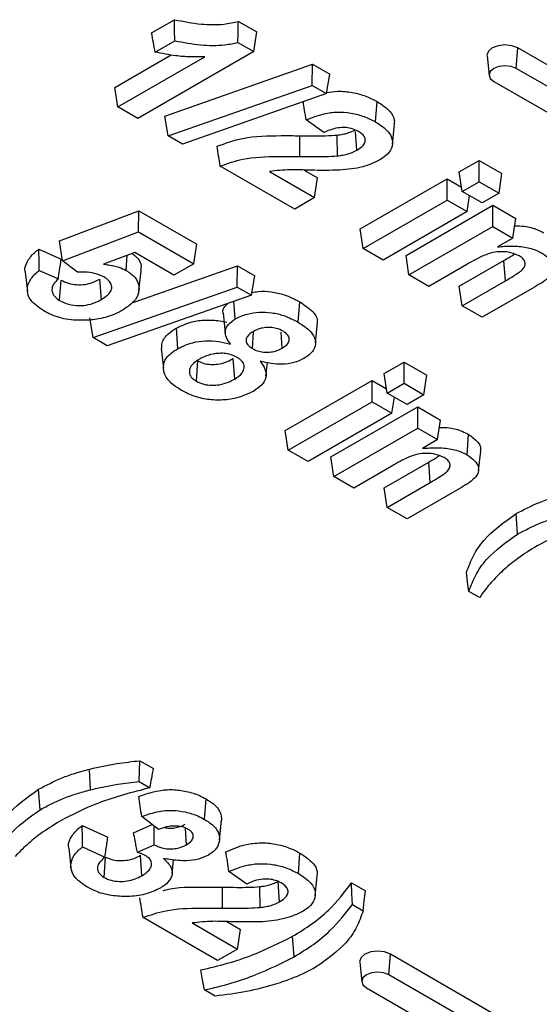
# Model space of a CAD drawing. Header units: inches. Extents: x 0.3 to 33.8, y 0.2 to 21.7.
# Tile 136 of 192: x 30.1817 to 30.225, y 14.4756 to 14.5577. Entities that reach past the tile are written whole.
import ezdxf

# ---------------------------------------------------------------- set-up
doc = ezdxf.new("R2010")
doc.units = ezdxf.units.IN
doc.header["$MEASUREMENT"] = 0

msp = doc.modelspace()

# ---------------------------------------------------------------- linework, layer by layer
at = {"color": 7, "linetype": 'Continuous', "lineweight": 25}
for p, q in [((30.192669, 14.556584), (30.194572, 14.557683)), ((30.199899, 14.557539), (30.201426, 14.556658)), ((30.201178, 14.555024), (30.201426, 14.556658)), ((30.192973, 14.554984), (30.19461, 14.555929)), ((30.199861, 14.555785), (30.201178, 14.555024)), ((30.201178, 14.555024), (30.191526, 14.549452)), ((30.223046, 14.553626), (30.223169, 14.555331)), ((30.291759, 14.515735), (30.223169, 14.555331)), ((30.189623, 14.552042), (30.194306, 14.554745)), ((30.18987, 14.550409), (30.197096, 14.55458)), ((30.220612, 14.554665), (30.220786, 14.553038)), ((30.193771, 14.549647), (30.206084, 14.553968)), ((30.206058, 14.552208), (30.206084, 14.553968)), ((30.206084, 14.553968), (30.207518, 14.553141)), ((30.291635, 14.514031), (30.223046, 14.553626)), ((30.207237, 14.551527), (30.207518, 14.553141)), ((30.221172, 14.552545), (30.289761, 14.512949)), ((30.18987, 14.550409), (30.189623, 14.552042)), ((30.194052, 14.547994), (30.206058, 14.552208)), ((30.206058, 14.552208), (30.207237, 14.551527)), ((30.207237, 14.551527), (30.195233, 14.547312)), ((30.211336, 14.549161), (30.21146, 14.550865)), ((30.191526, 14.549452), (30.18987, 14.550409)), ((30.194052, 14.547994), (30.193771, 14.549647)), ((30.207032, 14.548281), (30.205542, 14.549328)), ((30.209769, 14.546803), (30.209655, 14.548375)), ((30.212735, 14.54731), (30.212909, 14.548938)), ((30.195233, 14.547312), (30.194052, 14.547994)), ((30.205008, 14.546283), (30.205011, 14.548017)), ((30.20816, 14.546333), (30.208125, 14.548065)), ((30.218306, 14.545008), (30.219956, 14.545961)), ((30.219956, 14.545961), (30.221859, 14.544862)), ((30.219956, 14.544185), (30.219956, 14.545961)), ((30.204599, 14.541906), (30.198392, 14.545489)), ((30.20248, 14.545042), (30.206255, 14.542862)), ((30.205369, 14.54515), (30.206503, 14.544495)), ((30.206255, 14.542862), (30.206503, 14.544495)), ((30.210056, 14.540246), (30.21729, 14.544422)), ((30.21729, 14.544422), (30.2185, 14.543723)), ((30.21729, 14.542646), (30.21729, 14.544422)), ((30.218553, 14.543375), (30.218306, 14.545008)), ((30.221612, 14.543228), (30.221859, 14.544862)), ((30.218553, 14.543375), (30.219956, 14.544185)), ((30.22021, 14.542419), (30.218553, 14.543375)), ((30.219956, 14.544185), (30.221612, 14.543228)), ((30.206255, 14.542862), (30.204599, 14.541906)), ((30.210304, 14.538613), (30.21729, 14.542646)), ((30.21729, 14.542646), (30.218947, 14.54169)), ((30.218947, 14.54169), (30.21915, 14.543031)), ((30.221612, 14.543228), (30.22021, 14.542419)), ((30.184998, 14.539261), (30.191617, 14.541763)), ((30.191594, 14.540001), (30.191617, 14.541763)), ((30.191617, 14.541763), (30.19644, 14.538979)), ((30.213864, 14.538048), (30.221098, 14.542224)), ((30.221098, 14.542224), (30.223002, 14.541125)), ((30.221098, 14.540448), (30.221098, 14.542224)), ((30.218947, 14.54169), (30.21196, 14.537656)), ((30.222754, 14.539492), (30.223002, 14.541125)), ((30.210304, 14.538613), (30.210056, 14.540246)), ((30.214111, 14.536415), (30.221098, 14.540448)), ((30.221098, 14.540448), (30.222754, 14.539492)), ((30.18525, 14.537602), (30.191594, 14.540001)), ((30.191594, 14.540001), (30.196192, 14.537346)), ((30.222754, 14.539492), (30.22148, 14.538756)), ((30.18328, 14.538562), (30.185144, 14.537734)), ((30.18525, 14.537602), (30.184998, 14.539261)), ((30.196192, 14.537346), (30.19644, 14.538979)), ((30.21196, 14.537656), (30.210304, 14.538613)), ((30.191262, 14.53828), (30.188654, 14.537317)), ((30.190552, 14.536792), (30.190643, 14.538051)), ((30.194536, 14.53639), (30.191262, 14.53828)), ((30.214111, 14.536415), (30.213864, 14.538048)), ((30.186505, 14.536639), (30.18525, 14.537602)), ((30.191043, 14.534086), (30.199829, 14.537169)), ((30.196192, 14.537346), (30.194536, 14.53639)), ((30.199802, 14.535409), (30.199829, 14.537169)), ((30.199829, 14.537169), (30.201263, 14.536342)), ((30.218938, 14.537289), (30.215767, 14.535458)), ((30.218306, 14.535483), (30.222018, 14.537626)), ((30.222142, 14.535922), (30.222018, 14.537626)), ((30.182152, 14.536657), (30.182326, 14.53503)), ((30.183314, 14.536787), (30.184904, 14.53608)), ((30.18849, 14.534372), (30.188367, 14.536077)), ((30.19162, 14.535131), (30.191794, 14.536758)), ((30.200981, 14.534728), (30.201263, 14.536342)), ((30.215767, 14.535458), (30.214111, 14.536415)), ((30.185006, 14.534279), (30.185132, 14.535982)), ((30.187797, 14.531195), (30.199802, 14.535409)), ((30.199802, 14.535409), (30.200981, 14.534728)), ((30.218553, 14.53385), (30.218306, 14.535483)), ((30.218553, 14.53385), (30.222142, 14.535922)), ((30.224559, 14.535405), (30.22021, 14.532894)), ((30.200981, 14.534728), (30.188978, 14.530513)), ((30.199642, 14.532751), (30.199535, 14.53422)), ((30.204883, 14.532476), (30.205007, 14.53418)), ((30.22021, 14.532894), (30.218553, 14.53385)), ((30.187797, 14.531195), (30.187516, 14.532848)), ((30.198627, 14.533227), (30.198802, 14.531596)), ((30.194867, 14.530287), (30.194744, 14.531992)), ((30.206326, 14.530781), (30.206501, 14.532415)), ((30.188978, 14.530513), (30.187797, 14.531195)), ((30.201069, 14.530281), (30.201171, 14.531674)), ((30.20356, 14.530323), (30.203465, 14.531637)), ((30.193479, 14.530287), (30.193654, 14.528654)), ((30.199596, 14.527742), (30.199472, 14.529446)), ((30.196404, 14.527553), (30.196527, 14.529258)), ((30.202198, 14.527977), (30.202319, 14.529103)), ((30.212051, 14.528209), (30.2137, 14.529161)), ((30.2137, 14.529161), (30.215604, 14.528062)), ((30.2137, 14.527385), (30.2137, 14.529161)), ((30.212298, 14.526576), (30.212051, 14.528209)), ((30.215357, 14.526429), (30.215604, 14.528062)), ((30.203801, 14.523446), (30.211035, 14.527623)), ((30.211035, 14.527623), (30.212245, 14.526924)), ((30.211035, 14.525847), (30.211035, 14.527623)), ((30.212298, 14.526576), (30.2137, 14.527385)), ((30.2137, 14.527385), (30.215357, 14.526429)), ((30.213954, 14.52562), (30.212298, 14.526576)), ((30.212692, 14.524891), (30.212895, 14.526231)), ((30.215357, 14.526429), (30.213954, 14.52562)), ((30.204048, 14.521813), (30.211035, 14.525847)), ((30.207608, 14.521248), (30.214843, 14.525425)), ((30.211035, 14.525847), (30.212692, 14.524891)), ((30.214843, 14.525425), (30.216746, 14.524326)), ((30.214843, 14.523649), (30.214843, 14.525425)), ((30.212692, 14.524891), (30.205705, 14.520857)), ((30.216499, 14.522693), (30.216746, 14.524326)), ((30.204048, 14.521813), (30.203801, 14.523446)), ((30.207856, 14.519615), (30.214843, 14.523649)), ((30.214843, 14.523649), (30.216499, 14.522693)), ((30.218949, 14.521425), (30.219073, 14.523129)), ((30.216499, 14.522693), (30.215225, 14.521957)), ((30.205705, 14.520857), (30.204048, 14.521813)), ((30.207856, 14.519615), (30.207608, 14.521248)), ((30.219913, 14.520111), (30.220087, 14.521736)), ((30.212683, 14.520489), (30.209512, 14.518659)), ((30.212051, 14.518684), (30.215763, 14.520827)), ((30.215887, 14.519123), (30.215763, 14.520827)), ((30.209512, 14.518659), (30.207856, 14.519615)), ((30.212298, 14.517051), (30.215887, 14.519123)), ((30.212298, 14.517051), (30.212051, 14.518684)), ((30.218304, 14.518606), (30.213954, 14.516095)), ((30.213954, 14.516095), (30.212298, 14.517051)), ((30.223159, 14.514822), (30.223035, 14.516526)), ((30.219985, 14.509536), (30.219093, 14.510051)), ((30.191635, 14.494201), (30.191694, 14.495942)), ((30.191694, 14.495942), (30.192836, 14.495283)), ((30.187581, 14.493515), (30.187512, 14.495241)), ((30.191635, 14.494201), (30.19253, 14.493684)), ((30.183384, 14.49186), (30.18326, 14.493565)), ((30.197084, 14.491055), (30.197207, 14.49276)), ((30.193253, 14.490202), (30.191851, 14.491297)), ((30.198324, 14.489324), (30.198499, 14.490952)), ((30.198327, 14.489355), (30.198502, 14.490984)), ((30.186891, 14.490532), (30.189029, 14.489568)), ((30.191173, 14.489926), (30.192707, 14.490628)), ((30.195585, 14.488939), (30.195485, 14.490319)), ((30.18578, 14.488657), (30.185955, 14.48703)), ((30.186922, 14.488757), (30.188786, 14.487916)), ((30.191488, 14.488309), (30.192874, 14.488942)), ((30.188719, 14.486213), (30.188844, 14.487916)), ((30.191865, 14.486352), (30.19174, 14.488056)), ((30.194378, 14.486524), (30.194503, 14.487684)), ((30.204904, 14.48654), (30.205028, 14.488245)), ((30.2006, 14.485661), (30.19911, 14.486708)), ((30.206303, 14.48469), (30.206477, 14.486318)), ((30.198576, 14.483662), (30.198579, 14.485397)), ((30.201728, 14.483713), (30.201693, 14.485445)), ((30.203337, 14.484182), (30.203214, 14.485888)), ((30.209335, 14.485758), (30.210478, 14.485099)), ((30.209394, 14.483948), (30.21029, 14.483431)), ((30.198167, 14.479286), (30.19196, 14.482869)), ((30.196048, 14.482422), (30.199823, 14.480242)), ((30.198937, 14.48253), (30.200071, 14.481875)), ((30.199823, 14.480242), (30.200071, 14.481875)), ((30.204541, 14.479603), (30.204417, 14.481307)), ((30.199823, 14.480242), (30.198167, 14.479286)), ((30.212439, 14.478109), (30.212563, 14.479813)), ((30.221048, 14.474915), (30.212563, 14.479813)), ((30.210005, 14.479147), (30.21018, 14.47752)), ((30.220924, 14.47321), (30.212439, 14.478109)), ((30.210565, 14.477027), (30.21905, 14.472128)), ((30.197971, 14.476322), (30.19708, 14.476836))]:
    msp.add_line(p, q, dxfattribs=at)
at = {"color": 7, "linetype": 'Continuous', "lineweight": 25, "flags": 128}
for points in [[(30.19461, 14.555929), (30.194591, 14.556806), (30.194572, 14.557683)], [(30.223169, 14.555331), (30.222683, 14.555519), (30.222109, 14.555585), (30.221535, 14.555519), (30.221048, 14.555331), (30.220723, 14.55505), (30.220609, 14.554719), (30.220612, 14.554665)], [(30.223046, 14.553626), (30.222616, 14.553792), (30.222109, 14.55385), (30.221602, 14.553792), (30.221172, 14.553626), (30.220885, 14.553378), (30.220784, 14.553086), (30.220885, 14.552793), (30.221172, 14.552545)], [(30.219093, 14.510051), (30.218999, 14.510851), (30.218904, 14.51165)], [(30.209394, 14.483948), (30.209365, 14.484853), (30.209335, 14.485758)], [(30.21029, 14.483431), (30.210384, 14.484265), (30.210478, 14.485099)], [(30.212563, 14.479813), (30.212076, 14.480001), (30.211502, 14.480067), (30.210928, 14.480001), (30.210441, 14.479813), (30.210116, 14.479532), (30.210002, 14.479201), (30.210005, 14.479147)], [(30.19708, 14.476836), (30.196925, 14.47767), (30.196771, 14.478505)], [(30.212439, 14.478109), (30.212009, 14.478274), (30.211502, 14.478333), (30.210995, 14.478274), (30.210565, 14.478109), (30.210278, 14.47786), (30.210177, 14.477568), (30.210278, 14.477275), (30.210565, 14.477027)]]:
    msp.add_lwpolyline(points, dxfattribs=at)
at = {"color": 7, "linetype": 'Continuous', "lineweight": 25}
for points, knots in [([(30.194572, 14.557683), (30.195307, 14.557538), (30.196638, 14.557275), (30.198517, 14.557239), (30.199504, 14.557453), (30.199899, 14.557539)], [0, 0, 0, 0, 0.425378, 0.769749, 1, 1, 1, 1]), ([(30.199861, 14.555785), (30.199867, 14.556077), (30.19988, 14.556662), (30.199893, 14.557247), (30.199899, 14.557539)], [0, 0, 0, 0, 0.5, 1, 1, 1, 1]), ([(30.192973, 14.554984), (30.192922, 14.555251), (30.192821, 14.555784), (30.192719, 14.556318), (30.192669, 14.556584)], [0, 0, 0, 0, 0.5, 1, 1, 1, 1]), ([(30.19461, 14.555929), (30.195322, 14.555794), (30.196665, 14.555537), (30.198514, 14.555506), (30.199502, 14.555711), (30.199861, 14.555785)], [0, 0, 0, 0, 0.417234, 0.788319, 1, 1, 1, 1]), ([(30.197096, 14.55458), (30.196694, 14.554577), (30.19589, 14.554571), (30.194487, 14.55467), (30.19354, 14.554866), (30.192973, 14.554984)], [0, 0, 0, 0, 0.28591, 0.572569, 1, 1, 1, 1]), ([(30.20725, 14.551603), (30.207559, 14.551653), (30.208261, 14.551767), (30.209417, 14.551643), (30.210544, 14.551342), (30.211158, 14.551022), (30.21146, 14.550865)], [0, 0, 0, 0, 0.205419, 0.467239, 0.738153, 1, 1, 1, 1]), ([(30.205542, 14.549328), (30.2055, 14.549603), (30.205424, 14.550111), (30.205347, 14.550618), (30.205312, 14.550851)], [0, 0, 0, 0, 0.541295, 1, 1, 1, 1]), ([(30.21146, 14.550865), (30.211854, 14.550601), (30.212527, 14.550151), (30.212944, 14.54944), (30.212878, 14.549067), (30.212856, 14.548939)], [0, 0, 0, 0, 0.481503, 0.822374, 1, 1, 1, 1]), ([(30.205542, 14.549328), (30.206025, 14.549524), (30.206818, 14.549847), (30.208156, 14.550022), (30.209314, 14.549923), (30.210417, 14.549636), (30.211025, 14.549321), (30.211336, 14.549161)], [0, 0, 0, 0, 0.271716, 0.446718, 0.622091, 0.806985, 1, 1, 1, 1]), ([(30.211336, 14.549161), (30.211724, 14.548906), (30.212384, 14.548473), (30.212784, 14.547682), (30.212726, 14.54697), (30.212295, 14.546388), (30.211852, 14.546104), (30.211682, 14.545995)], [0, 0, 0, 0, 0.283085, 0.480774, 0.678358, 0.876064, 1, 1, 1, 1]), ([(30.209895, 14.548374), (30.209705, 14.548467), (30.209373, 14.54863), (30.208759, 14.548715), (30.208133, 14.548681), (30.207548, 14.548515), (30.20719, 14.548353), (30.207032, 14.548281)], [0, 0, 0, 0, 0.230349, 0.402355, 0.574282, 0.810911, 1, 1, 1, 1]), ([(30.208125, 14.548065), (30.208278, 14.548087), (30.208585, 14.548131), (30.209123, 14.548256), (30.209446, 14.548411), (30.209646, 14.548508)], [0, 0, 0, 0, 0.274938, 0.550635, 1, 1, 1, 1]), ([(30.209769, 14.546803), (30.209964, 14.54693), (30.210289, 14.547142), (30.210491, 14.547523), (30.210462, 14.547854), (30.210244, 14.548149), (30.210009, 14.5483), (30.209895, 14.548374)], [0, 0, 0, 0, 0.284559, 0.471138, 0.658457, 0.833554, 1, 1, 1, 1]), ([(30.198126, 14.547133), (30.198823, 14.547388), (30.200435, 14.54798), (30.202919, 14.54803), (30.204498, 14.54802), (30.205011, 14.548017)], [0, 0, 0, 0, 0.339133, 0.785072, 1, 1, 1, 1]), ([(30.205011, 14.548017), (30.205413, 14.548013), (30.206132, 14.548007), (30.207172, 14.548005), (30.207807, 14.548045), (30.208125, 14.548065)], [0, 0, 0, 0, 0.386409, 0.69258, 1, 1, 1, 1]), ([(30.198392, 14.545489), (30.198347, 14.545763), (30.198259, 14.546311), (30.19817, 14.546859), (30.198126, 14.547133)], [0, 0, 0, 0, 0.5, 1, 1, 1, 1]), ([(30.20816, 14.546333), (30.208314, 14.546355), (30.20862, 14.546399), (30.209192, 14.546528), (30.209542, 14.546694), (30.209769, 14.546803)], [0, 0, 0, 0, 0.259928, 0.520489, 1, 1, 1, 1]), ([(30.198392, 14.545489), (30.199003, 14.545706), (30.200461, 14.546221), (30.202826, 14.546295), (30.204405, 14.546286), (30.205008, 14.546283)], [0, 0, 0, 0, 0.308802, 0.736208, 1, 1, 1, 1]), ([(30.205008, 14.546283), (30.205409, 14.546279), (30.206135, 14.546273), (30.207189, 14.546271), (30.207836, 14.546312), (30.20816, 14.546333)], [0, 0, 0, 0, 0.381599, 0.69015, 1, 1, 1, 1]), ([(30.211682, 14.545995), (30.211228, 14.545782), (30.210519, 14.545449), (30.209322, 14.545234), (30.20867, 14.545175), (30.208341, 14.545144)], [0, 0, 0, 0, 0.466315, 0.730039, 1, 1, 1, 1]), ([(30.208341, 14.545144), (30.207533, 14.54513), (30.206155, 14.545107), (30.204192, 14.54522), (30.203053, 14.545102), (30.20248, 14.545042)], [0, 0, 0, 0, 0.4123867, 0.7038515, 1, 1, 1, 1]), ([(30.222907, 14.540497), (30.223189, 14.540501), (30.223867, 14.540511), (30.224699, 14.540255), (30.225159, 14.540016), (30.225328, 14.539929)], [0, 0, 0, 0, 0.310565, 0.746128, 1, 1, 1, 1]), ([(30.182165, 14.536659), (30.182159, 14.536675), (30.182053, 14.536948), (30.182282, 14.537523), (30.182732, 14.538137), (30.183152, 14.538463), (30.18328, 14.538562)], [0, 0, 0, 0, 0.0246121, 0.408033, 0.819721, 1, 1, 1, 1]), ([(30.183314, 14.536787), (30.183308, 14.537083), (30.183297, 14.537675), (30.183286, 14.538267), (30.18328, 14.538562)], [0, 0, 0, 0, 0.5, 1, 1, 1, 1]), ([(30.22148, 14.538756), (30.221879, 14.538788), (30.222682, 14.538852), (30.223901, 14.538754), (30.224732, 14.538482), (30.225113, 14.538274), (30.225204, 14.538224)], [0, 0, 0, 0, 0.301469, 0.607099, 0.905477, 1, 1, 1, 1]), ([(30.184904, 14.53608), (30.184938, 14.536314), (30.185018, 14.536866), (30.185098, 14.537417), (30.185144, 14.537734)], [0, 0, 0, 0, 0.425199, 1, 1, 1, 1]), ([(30.191053, 14.538202), (30.191174, 14.538115), (30.191601, 14.537809), (30.19184, 14.537279), (30.191771, 14.536879), (30.19175, 14.536759)], [0, 0, 0, 0, 0.216838, 0.7648317, 1, 1, 1, 1]), ([(30.223305, 14.537994), (30.223082, 14.538097), (30.222647, 14.538297), (30.221843, 14.538373), (30.221046, 14.538297), (30.220045, 14.537928), (30.219389, 14.537549), (30.218938, 14.537289)], [0, 0, 0, 0, 0.164445, 0.319391, 0.458628, 0.627537, 1, 1, 1, 1]), ([(30.222018, 14.537626), (30.222321, 14.53779), (30.22263, 14.537957), (30.222881, 14.538151), (30.222886, 14.538155)], [0, 0, 0, 0, 0.981898, 1, 1, 1, 1]), ([(30.222142, 14.535922), (30.222429, 14.536091), (30.223005, 14.536431), (30.223674, 14.536892), (30.223821, 14.537338), (30.223734, 14.537641), (30.223525, 14.537858), (30.223357, 14.537962), (30.223305, 14.537994)], [0, 0, 0, 0, 0.289322, 0.581203, 0.704413, 0.828059, 0.946771, 1, 1, 1, 1]), ([(30.225204, 14.538224), (30.225433, 14.538068), (30.225866, 14.537773), (30.226175, 14.537262), (30.226185, 14.53675), (30.225727, 14.536077), (30.225032, 14.535677), (30.224559, 14.535405)], [0, 0, 0, 0, 0.186562, 0.352717, 0.485799, 0.649698, 1, 1, 1, 1]), ([(30.188654, 14.537317), (30.188802, 14.537294), (30.189098, 14.537249), (30.189541, 14.537176), (30.19005, 14.537038), (30.19036, 14.536886), (30.190552, 14.536792)], [0, 0, 0, 0, 0.215425, 0.431007, 0.647069, 1, 1, 1, 1]), ([(30.183685, 14.533422), (30.183266, 14.533711), (30.182562, 14.534195), (30.18225, 14.535076), (30.182415, 14.535853), (30.182861, 14.53642), (30.183223, 14.536714), (30.183314, 14.536787)], [0, 0, 0, 0, 0.299707, 0.504023, 0.707928, 0.926973, 1, 1, 1, 1]), ([(30.184904, 14.53608), (30.184751, 14.535937), (30.184452, 14.535656), (30.184332, 14.535165), (30.18447, 14.53467), (30.184826, 14.534411), (30.185006, 14.534279)], [0, 0, 0, 0, 0.255113, 0.500376, 0.746028, 1, 1, 1, 1]), ([(30.185132, 14.535982), (30.185326, 14.535887), (30.185702, 14.535701), (30.18642, 14.535584), (30.18712, 14.535605), (30.187796, 14.535779), (30.188161, 14.53597), (30.188367, 14.536077)], [0, 0, 0, 0, 0.207241, 0.402351, 0.597762, 0.772377, 1, 1, 1, 1]), ([(30.188696, 14.536245), (30.188451, 14.536356), (30.18798, 14.536569), (30.187181, 14.536658), (30.186702, 14.536645), (30.186505, 14.536639)], [0, 0, 0, 0, 0.390342, 0.75013, 1, 1, 1, 1]), ([(30.18849, 14.534372), (30.188728, 14.534527), (30.189113, 14.534777), (30.189379, 14.535222), (30.189351, 14.535608), (30.189121, 14.535967), (30.188837, 14.536153), (30.188696, 14.536245)], [0, 0, 0, 0, 0.289909, 0.469913, 0.650942, 0.826837, 1, 1, 1, 1]), ([(30.190552, 14.536792), (30.190817, 14.536612), (30.191382, 14.536226), (30.191679, 14.535489), (30.191584, 14.534722), (30.191079, 14.534014), (30.190478, 14.533627), (30.190188, 14.533441)], [0, 0, 0, 0, 0.187588, 0.401002, 0.585044, 0.799746, 1, 1, 1, 1]), ([(30.185006, 14.534279), (30.185246, 14.534164), (30.185717, 14.533938), (30.186596, 14.533832), (30.187452, 14.533919), (30.18806, 14.534139), (30.188383, 14.534314), (30.18849, 14.534372)], [0, 0, 0, 0, 0.235247, 0.463247, 0.660528, 0.887455, 1, 1, 1, 1]), ([(30.20102, 14.534949), (30.201197, 14.534983), (30.201721, 14.535084), (30.202677, 14.535028), (30.203898, 14.534757), (30.204595, 14.534394), (30.205007, 14.53418)], [0, 0, 0, 0, 0.125532, 0.371389, 0.629019, 1, 1, 1, 1]), ([(30.198639, 14.533229), (30.198634, 14.533239), (30.198557, 14.533428), (30.198701, 14.533729), (30.198943, 14.533963), (30.199022, 14.53404)], [0, 0, 0, 0, 0.037271, 0.6825873, 1, 1, 1, 1]), ([(30.205007, 14.53418), (30.205402, 14.533917), (30.206067, 14.533474), (30.206509, 14.53282), (30.206463, 14.532499), (30.206451, 14.532416)], [0, 0, 0, 0, 0.520692, 0.876481, 1, 1, 1, 1]), ([(30.187469, 14.532652), (30.186889, 14.532639), (30.185767, 14.532615), (30.184483, 14.532997), (30.183888, 14.533314), (30.183685, 14.533422)], [0, 0, 0, 0, 0.413476, 0.800059, 1, 1, 1, 1]), ([(30.190188, 14.533441), (30.189957, 14.53332), (30.189347, 14.533002), (30.188383, 14.532747), (30.187676, 14.532673), (30.187469, 14.532652)], [0, 0, 0, 0, 0.302605, 0.795811, 1, 1, 1, 1]), ([(30.199252, 14.530655), (30.199121, 14.530832), (30.198858, 14.53119), (30.198746, 14.531773), (30.199031, 14.532329), (30.199441, 14.532612), (30.199642, 14.532751)], [0, 0, 0, 0, 0.255179, 0.51381, 0.761556, 1, 1, 1, 1]), ([(30.199642, 14.532751), (30.199957, 14.532904), (30.200541, 14.533186), (30.201639, 14.533337), (30.202702, 14.533292), (30.203848, 14.533015), (30.2045, 14.532675), (30.204883, 14.532476)], [0, 0, 0, 0, 0.205974, 0.381593, 0.556747, 0.739774, 1, 1, 1, 1]), ([(30.19352, 14.530286), (30.193515, 14.530445), (30.1935, 14.530887), (30.19397, 14.531493), (30.194519, 14.531848), (30.194744, 14.531992)], [0, 0, 0, 0, 0.249636, 0.69297, 1, 1, 1, 1]), ([(30.194744, 14.531992), (30.195155, 14.532184), (30.195872, 14.532519), (30.197168, 14.532697), (30.19817, 14.532631), (30.198735, 14.532511), (30.198937, 14.532469)], [0, 0, 0, 0, 0.345461, 0.601595, 0.858241, 1, 1, 1, 1]), ([(30.20362, 14.531732), (30.203443, 14.531819), (30.203133, 14.531972), (30.202559, 14.532055), (30.202031, 14.53203), (30.201537, 14.531912), (30.201277, 14.531775), (30.201149, 14.531708)], [0, 0, 0, 0, 0.247768, 0.434802, 0.621698, 0.814082, 1, 1, 1, 1]), ([(30.204883, 14.532476), (30.205276, 14.532221), (30.205932, 14.531795), (30.206365, 14.531025), (30.206323, 14.530345), (30.205915, 14.529805), (30.205514, 14.529549), (30.20536, 14.52945)], [0, 0, 0, 0, 0.296655, 0.496195, 0.696355, 0.883689, 1, 1, 1, 1]), ([(30.201149, 14.531708), (30.200955, 14.531576), (30.200649, 14.531367), (30.200511, 14.530996), (30.200581, 14.530699), (30.200793, 14.530457), (30.200987, 14.530333), (30.201069, 14.530281)], [0, 0, 0, 0, 0.317827, 0.5031326, 0.6890208, 0.8683563, 1, 1, 1, 1]), ([(30.20356, 14.530323), (30.203736, 14.530445), (30.204031, 14.530647), (30.204165, 14.531012), (30.204102, 14.53132), (30.203887, 14.531563), (30.203696, 14.531684), (30.20362, 14.531732)], [0, 0, 0, 0, 0.295475, 0.492906, 0.690394, 0.874924, 1, 1, 1, 1]), ([(30.193681, 14.528438), (30.193669, 14.528674), (30.193644, 14.529179), (30.194142, 14.529825), (30.19466, 14.530156), (30.194867, 14.530287)], [0, 0, 0, 0, 0.3443384, 0.7381412, 1, 1, 1, 1]), ([(30.194867, 14.530287), (30.195258, 14.53047), (30.195938, 14.530788), (30.19717, 14.530962), (30.198266, 14.530888), (30.19893, 14.530731), (30.199252, 14.530655)], [0, 0, 0, 0, 0.314414, 0.547129, 0.780382, 1, 1, 1, 1]), ([(30.201069, 14.530281), (30.201243, 14.530196), (30.201549, 14.530046), (30.202115, 14.52996), (30.202634, 14.529984), (30.203141, 14.530105), (30.203414, 14.530247), (30.20356, 14.530323)], [0, 0, 0, 0, 0.24108, 0.424582, 0.608263, 0.79039, 1, 1, 1, 1]), ([(30.196706, 14.529437), (30.196464, 14.529278), (30.196057, 14.529011), (30.195791, 14.528529), (30.19582, 14.5281), (30.196071, 14.527765), (30.196316, 14.527609), (30.196404, 14.527553)], [0, 0, 0, 0, 0.29597, 0.498506, 0.701559, 0.89306, 1, 1, 1, 1]), ([(30.196527, 14.529258), (30.196723, 14.529166), (30.197086, 14.528996), (30.197751, 14.528938), (30.198408, 14.529001), (30.198988, 14.529187), (30.199324, 14.529367), (30.199472, 14.529446)], [0, 0, 0, 0, 0.223306, 0.414548, 0.585635, 0.818179, 1, 1, 1, 1]), ([(30.199795, 14.529544), (30.199581, 14.529649), (30.199222, 14.529824), (30.198569, 14.529906), (30.197888, 14.529857), (30.197229, 14.529704), (30.196851, 14.529511), (30.196706, 14.529437)], [0, 0, 0, 0, 0.240322, 0.401545, 0.562052, 0.832978, 1, 1, 1, 1]), ([(30.199596, 14.527742), (30.199836, 14.527906), (30.200235, 14.528178), (30.200422, 14.528668), (30.200345, 14.52908), (30.200075, 14.529371), (30.199859, 14.529504), (30.199795, 14.529544)], [0, 0, 0, 0, 0.314178, 0.521242, 0.728625, 0.919555, 1, 1, 1, 1]), ([(30.20536, 14.52945), (30.205094, 14.529324), (30.20456, 14.529069), (30.20356, 14.528951), (30.202589, 14.52902), (30.202011, 14.529158), (30.20171, 14.52923)], [0, 0, 0, 0, 0.260223, 0.52302, 0.752491, 1, 1, 1, 1]), ([(30.20171, 14.52923), (30.201869, 14.529015), (30.202187, 14.528583), (30.202253, 14.527882), (30.201901, 14.52723), (30.201413, 14.526902), (30.201176, 14.526742)], [0, 0, 0, 0, 0.258761, 0.521307, 0.766369, 1, 1, 1, 1]), ([(30.195158, 14.5268), (30.194909, 14.526957), (30.194308, 14.527337), (30.193823, 14.527919), (30.193711, 14.528328), (30.193681, 14.528438)], [0, 0, 0, 0, 0.339824, 0.821185, 1, 1, 1, 1]), ([(30.196404, 14.527553), (30.196597, 14.527461), (30.196976, 14.52728), (30.19768, 14.527202), (30.198402, 14.527258), (30.199053, 14.527452), (30.199426, 14.527651), (30.199596, 14.527742)], [0, 0, 0, 0, 0.205617, 0.404244, 0.576479, 0.806845, 1, 1, 1, 1]), ([(30.201176, 14.526742), (30.200707, 14.526515), (30.199907, 14.526129), (30.198449, 14.525953), (30.197156, 14.526034), (30.196024, 14.526344), (30.195429, 14.526657), (30.195158, 14.5268)], [0, 0, 0, 0, 0.267152, 0.455427, 0.643383, 0.8371, 1, 1, 1, 1]), ([(30.216651, 14.523698), (30.216934, 14.523702), (30.217612, 14.523712), (30.218444, 14.523456), (30.218903, 14.523217), (30.219073, 14.523129)], [0, 0, 0, 0, 0.310565, 0.746128, 1, 1, 1, 1]), ([(30.219073, 14.523129), (30.219352, 14.522927), (30.219826, 14.522585), (30.220128, 14.522072), (30.22006, 14.521816), (30.22004, 14.521739)], [0, 0, 0, 0, 0.5010306, 0.8494493, 1, 1, 1, 1]), ([(30.21705, 14.521195), (30.216826, 14.521298), (30.216392, 14.521498), (30.215588, 14.521574), (30.214791, 14.521497), (30.21379, 14.521129), (30.213134, 14.52075), (30.212683, 14.520489)], [0, 0, 0, 0, 0.1644454, 0.3193914, 0.4586281, 0.6275367, 1, 1, 1, 1]), ([(30.215225, 14.521957), (30.215624, 14.521989), (30.216427, 14.522053), (30.217646, 14.521954), (30.218477, 14.521682), (30.218858, 14.521475), (30.218949, 14.521425)], [0, 0, 0, 0, 0.301469, 0.607099, 0.905477, 1, 1, 1, 1]), ([(30.215763, 14.520827), (30.216066, 14.520991), (30.216375, 14.521158), (30.216626, 14.521352), (30.216631, 14.521356)], [0, 0, 0, 0, 0.981898, 1, 1, 1, 1]), ([(30.218949, 14.521425), (30.219178, 14.521269), (30.219611, 14.520974), (30.21992, 14.520463), (30.219929, 14.51995), (30.219471, 14.519278), (30.218777, 14.518878), (30.218304, 14.518606)], [0, 0, 0, 0, 0.186562, 0.352717, 0.485799, 0.649698, 1, 1, 1, 1]), ([(30.215887, 14.519123), (30.216173, 14.519292), (30.21675, 14.519632), (30.217419, 14.520093), (30.217566, 14.520539), (30.217479, 14.520842), (30.217269, 14.521059), (30.217102, 14.521163), (30.21705, 14.521195)], [0, 0, 0, 0, 0.289322, 0.581203, 0.704413, 0.828059, 0.946771, 1, 1, 1, 1]), ([(30.223035, 14.516526), (30.223664, 14.516856), (30.224618, 14.517355), (30.22609, 14.517881), (30.226886, 14.518095), (30.227287, 14.518202)], [0, 0, 0, 0, 0.491255, 0.744353, 1, 1, 1, 1]), ([(30.218904, 14.51165), (30.219075, 14.512104), (30.219418, 14.513012), (30.22056, 14.514738), (30.222051, 14.515815), (30.223035, 14.516526)], [0, 0, 0, 0, 0.253489, 0.507189, 1, 1, 1, 1]), ([(30.223159, 14.514822), (30.22378, 14.515147), (30.224721, 14.51564), (30.226174, 14.516159), (30.22696, 14.51637), (30.227355, 14.516476)], [0, 0, 0, 0, 0.491259, 0.744353, 1, 1, 1, 1]), ([(30.232305, 14.516645), (30.231572, 14.516456), (30.230106, 14.516076), (30.22746, 14.51524), (30.225818, 14.514386), (30.224777, 14.513844)], [0, 0, 0, 0, 0.2675, 0.535217, 1, 1, 1, 1]), ([(30.219093, 14.510051), (30.219268, 14.510505), (30.219619, 14.511412), (30.22076, 14.513098), (30.222213, 14.514142), (30.223159, 14.514822)], [0, 0, 0, 0, 0.258852, 0.517923, 1, 1, 1, 1]), ([(30.224777, 14.513844), (30.224231, 14.513503), (30.223248, 14.512889), (30.222038, 14.511901), (30.221403, 14.511254), (30.221084, 14.510929)], [0, 0, 0, 0, 0.38444, 0.691047, 1, 1, 1, 1]), ([(30.221084, 14.510929), (30.220889, 14.510701), (30.220498, 14.510243), (30.220156, 14.509772), (30.219985, 14.509536)], [0, 0, 0, 0, 0.49938, 1, 1, 1, 1]), ([(30.187512, 14.495241), (30.187884, 14.495328), (30.188628, 14.495504), (30.190019, 14.495755), (30.191054, 14.495871), (30.191694, 14.495942)], [0, 0, 0, 0, 0.275997, 0.552141, 1, 1, 1, 1]), ([(30.18326, 14.493565), (30.183889, 14.493894), (30.184843, 14.494394), (30.186315, 14.49492), (30.187112, 14.495133), (30.187512, 14.495241)], [0, 0, 0, 0, 0.491255, 0.744353, 1, 1, 1, 1]), ([(30.19253, 14.493684), (30.192581, 14.49395), (30.192683, 14.494484), (30.192785, 14.495017), (30.192836, 14.495283)], [0, 0, 0, 0, 0.5, 1, 1, 1, 1]), ([(30.187581, 14.493515), (30.187952, 14.493602), (30.188696, 14.493778), (30.190046, 14.49402), (30.191038, 14.494133), (30.191635, 14.494201)], [0, 0, 0, 0, 0.284547, 0.569244, 1, 1, 1, 1]), ([(30.179129, 14.488689), (30.179301, 14.489143), (30.179644, 14.490051), (30.180785, 14.491777), (30.182276, 14.492854), (30.18326, 14.493565)], [0, 0, 0, 0, 0.253489, 0.507189, 1, 1, 1, 1]), ([(30.183384, 14.49186), (30.184005, 14.492185), (30.184946, 14.492678), (30.186399, 14.493198), (30.187186, 14.493409), (30.187581, 14.493515)], [0, 0, 0, 0, 0.491259, 0.744353, 1, 1, 1, 1]), ([(30.19253, 14.493684), (30.191797, 14.493494), (30.190332, 14.493114), (30.187685, 14.492279), (30.186044, 14.491424), (30.185002, 14.490882)], [0, 0, 0, 0, 0.2675, 0.535217, 1, 1, 1, 1]), ([(30.191599, 14.492957), (30.192137, 14.493147), (30.193009, 14.493457), (30.194432, 14.493569), (30.195613, 14.493409), (30.196548, 14.493115), (30.197031, 14.492854), (30.197207, 14.49276)], [0, 0, 0, 0, 0.3031511, 0.49141, 0.6794279, 0.8835824, 1, 1, 1, 1]), ([(30.191851, 14.491297), (30.191809, 14.491574), (30.191725, 14.492127), (30.191641, 14.49268), (30.191599, 14.492957)], [0, 0, 0, 0, 0.5, 1, 1, 1, 1]), ([(30.197207, 14.49276), (30.197409, 14.492632), (30.197925, 14.492305), (30.198449, 14.491692), (30.198486, 14.491203), (30.198502, 14.490984)], [0, 0, 0, 0, 0.262232, 0.6707188, 1, 1, 1, 1]), ([(30.179318, 14.48709), (30.179493, 14.487543), (30.179844, 14.48845), (30.180985, 14.490136), (30.182438, 14.491181), (30.183384, 14.49186)], [0, 0, 0, 0, 0.258852, 0.517923, 1, 1, 1, 1]), ([(30.191851, 14.491297), (30.19232, 14.491457), (30.193107, 14.491725), (30.194394, 14.491834), (30.195509, 14.491689), (30.196421, 14.49141), (30.196898, 14.491154), (30.197084, 14.491055)], [0, 0, 0, 0, 0.2816635, 0.4715218, 0.6612042, 0.868517, 1, 1, 1, 1]), ([(30.185002, 14.490882), (30.184456, 14.490541), (30.183473, 14.489928), (30.182263, 14.488939), (30.181628, 14.488293), (30.181309, 14.487968)], [0, 0, 0, 0, 0.38444, 0.691047, 1, 1, 1, 1]), ([(30.197084, 14.491055), (30.197277, 14.490933), (30.197773, 14.49062), (30.198277, 14.490033), (30.198312, 14.489563), (30.198327, 14.489355)], [0, 0, 0, 0, 0.261541, 0.671703, 1, 1, 1, 1]), ([(30.185784, 14.488658), (30.185782, 14.488662), (30.185675, 14.488929), (30.185894, 14.489506), (30.186345, 14.490123), (30.18677, 14.490441), (30.186891, 14.490532)], [0, 0, 0, 0, 0.00621, 0.406486, 0.830047, 1, 1, 1, 1]), ([(30.186922, 14.488757), (30.186917, 14.489053), (30.186906, 14.489645), (30.186896, 14.490236), (30.186891, 14.490532)], [0, 0, 0, 0, 0.5, 1, 1, 1, 1]), ([(30.192874, 14.488942), (30.192875, 14.489131), (30.192878, 14.48952), (30.192882, 14.490035), (30.192885, 14.490362), (30.192886, 14.490488)], [0, 0, 0, 0, 0.366255, 0.754993, 1, 1, 1, 1]), ([(30.195697, 14.490237), (30.195538, 14.490311), (30.195227, 14.490456), (30.194643, 14.490514), (30.194018, 14.490464), (30.193566, 14.490332), (30.193306, 14.490223), (30.193253, 14.490202)], [0, 0, 0, 0, 0.224905, 0.443401, 0.64016, 0.927136, 1, 1, 1, 1]), ([(30.193788, 14.49037), (30.193887, 14.490351), (30.194143, 14.490301), (30.194594, 14.490333), (30.195075, 14.490443), (30.195332, 14.490577), (30.195462, 14.490644)], [0, 0, 0, 0, 0.1685835, 0.4379842, 0.7175817, 1, 1, 1, 1]), ([(30.195585, 14.488939), (30.195743, 14.489044), (30.196012, 14.489224), (30.196169, 14.489552), (30.196136, 14.489845), (30.195947, 14.490078), (30.195768, 14.490192), (30.195697, 14.490237)], [0, 0, 0, 0, 0.281949, 0.482916, 0.684377, 0.874581, 1, 1, 1, 1]), ([(30.188786, 14.487916), (30.188815, 14.488114), (30.18887, 14.488489), (30.188951, 14.489039), (30.189003, 14.489392), (30.189029, 14.489568)], [0, 0, 0, 0, 0.359669, 0.679834, 1, 1, 1, 1]), ([(30.191488, 14.488309), (30.191456, 14.488471), (30.191394, 14.488796), (30.191289, 14.489335), (30.191215, 14.489712), (30.191173, 14.489926)], [0, 0, 0, 0, 0.30097, 0.601941, 1, 1, 1, 1]), ([(30.198327, 14.489355), (30.198279, 14.48912), (30.198206, 14.488769), (30.197822, 14.488346), (30.197549, 14.48817), (30.197409, 14.48808)], [0, 0, 0, 0, 0.4980661, 0.7436327, 1, 1, 1, 1]), ([(30.187278, 14.485425), (30.186887, 14.485696), (30.186204, 14.486168), (30.185883, 14.487038), (30.186025, 14.487835), (30.186474, 14.488406), (30.186839, 14.488692), (30.186922, 14.488757)], [0, 0, 0, 0, 0.284502, 0.496822, 0.708686, 0.933877, 1, 1, 1, 1]), ([(30.192874, 14.488942), (30.193082, 14.488841), (30.193432, 14.488672), (30.19406, 14.488571), (30.194624, 14.488596), (30.195159, 14.488719), (30.195443, 14.488866), (30.195585, 14.488939)], [0, 0, 0, 0, 0.264755, 0.445238, 0.62584, 0.813753, 1, 1, 1, 1]), ([(30.198861, 14.488357), (30.199403, 14.488585), (30.200276, 14.488953), (30.20175, 14.489141), (30.202983, 14.489027), (30.204112, 14.488721), (30.204726, 14.488402), (30.205028, 14.488245)], [0, 0, 0, 0, 0.289144, 0.465104, 0.641356, 0.82373, 1, 1, 1, 1]), ([(30.188786, 14.487916), (30.188561, 14.487712), (30.18821, 14.487395), (30.188141, 14.486885), (30.188299, 14.4865), (30.188584, 14.486305), (30.188719, 14.486213)], [0, 0, 0, 0, 0.382051, 0.594267, 0.807182, 1, 1, 1, 1]), ([(30.188844, 14.487916), (30.189035, 14.487827), (30.189392, 14.487661), (30.190057, 14.487598), (30.190692, 14.487645), (30.19127, 14.487809), (30.191588, 14.487976), (30.19174, 14.488056)], [0, 0, 0, 0, 0.223463, 0.417349, 0.602872, 0.81053, 1, 1, 1, 1]), ([(30.192195, 14.488009), (30.192121, 14.488049), (30.191977, 14.488127), (30.191735, 14.488223), (30.19157, 14.48828), (30.191488, 14.488309)], [0, 0, 0, 0, 0.3462557, 0.6722149, 1, 1, 1, 1]), ([(30.191865, 14.486352), (30.192091, 14.486501), (30.19247, 14.486751), (30.192692, 14.487205), (30.192661, 14.487576), (30.192443, 14.487846), (30.192263, 14.487964), (30.192195, 14.488009)], [0, 0, 0, 0, 0.31605, 0.530529, 0.745706, 0.903943, 1, 1, 1, 1]), ([(30.19365, 14.487793), (30.193902, 14.487559), (30.194329, 14.487161), (30.194429, 14.486495), (30.194193, 14.485931), (30.193771, 14.485551), (30.193468, 14.485367), (30.193395, 14.485323)], [0, 0, 0, 0, 0.299894, 0.509966, 0.719588, 0.932083, 1, 1, 1, 1]), ([(30.197409, 14.48808), (30.197144, 14.487954), (30.196611, 14.487702), (30.19546, 14.487563), (30.194468, 14.487661), (30.193841, 14.487762), (30.19365, 14.487793)], [0, 0, 0, 0, 0.254579, 0.511041, 0.850995, 1, 1, 1, 1]), ([(30.19911, 14.486708), (30.199068, 14.486983), (30.198985, 14.487533), (30.198902, 14.488082), (30.198861, 14.488357)], [0, 0, 0, 0, 0.5, 1, 1, 1, 1]), ([(30.205028, 14.488245), (30.205422, 14.487981), (30.206095, 14.487531), (30.206512, 14.48682), (30.206446, 14.486447), (30.206424, 14.486319)], [0, 0, 0, 0, 0.4815033, 0.8223738, 1, 1, 1, 1]), ([(30.19911, 14.486708), (30.199593, 14.486904), (30.200386, 14.487226), (30.201724, 14.487402), (30.202882, 14.487303), (30.203985, 14.487016), (30.204593, 14.486701), (30.204904, 14.48654)], [0, 0, 0, 0, 0.271716, 0.446718, 0.622091, 0.806985, 1, 1, 1, 1]), ([(30.188719, 14.486213), (30.188907, 14.486123), (30.189277, 14.485946), (30.189974, 14.485863), (30.190671, 14.485902), (30.191325, 14.48607), (30.191686, 14.486259), (30.191865, 14.486352)], [0, 0, 0, 0, 0.205095, 0.404041, 0.585789, 0.795982, 1, 1, 1, 1]), ([(30.203463, 14.485754), (30.203273, 14.485847), (30.202941, 14.48601), (30.202328, 14.486095), (30.201701, 14.486061), (30.201116, 14.485895), (30.200758, 14.485733), (30.2006, 14.485661)], [0, 0, 0, 0, 0.230349, 0.402355, 0.574282, 0.810911, 1, 1, 1, 1]), ([(30.204904, 14.48654), (30.205292, 14.486286), (30.205952, 14.485853), (30.206352, 14.485062), (30.206294, 14.48435), (30.205863, 14.483768), (30.20542, 14.483484), (30.20525, 14.483375)], [0, 0, 0, 0, 0.283085, 0.480774, 0.678358, 0.876064, 1, 1, 1, 1]), ([(30.193395, 14.485323), (30.19299, 14.485131), (30.192198, 14.484754), (30.190713, 14.484593), (30.18926, 14.484678), (30.188094, 14.484995), (30.187499, 14.485309), (30.187278, 14.485425)], [0, 0, 0, 0, 0.228058, 0.446855, 0.644407, 0.868161, 1, 1, 1, 1]), ([(30.193631, 14.48511), (30.193703, 14.485133), (30.194713, 14.485455), (30.196496, 14.485396), (30.198068, 14.485396), (30.198579, 14.485397)], [0, 0, 0, 0, 0.048924, 0.69069, 1, 1, 1, 1]), ([(30.198579, 14.485397), (30.198981, 14.485393), (30.1997, 14.485387), (30.20074, 14.485385), (30.201375, 14.485425), (30.201693, 14.485445)], [0, 0, 0, 0, 0.3864093, 0.6925802, 1, 1, 1, 1]), ([(30.201693, 14.485445), (30.201846, 14.485467), (30.202153, 14.485511), (30.202691, 14.485636), (30.203014, 14.485791), (30.203214, 14.485888)], [0, 0, 0, 0, 0.2749385, 0.5506347, 1, 1, 1, 1]), ([(30.203337, 14.484182), (30.203532, 14.48431), (30.203857, 14.484522), (30.204059, 14.484903), (30.20403, 14.485234), (30.203812, 14.485529), (30.203577, 14.48568), (30.203463, 14.485754)], [0, 0, 0, 0, 0.284559, 0.471138, 0.658457, 0.833554, 1, 1, 1, 1]), ([(30.204417, 14.481307), (30.204969, 14.481645), (30.206074, 14.482321), (30.207819, 14.483789), (30.208741, 14.484986), (30.209335, 14.485758)], [0, 0, 0, 0, 0.261961, 0.524239, 1, 1, 1, 1]), ([(30.19196, 14.482869), (30.191915, 14.483143), (30.191827, 14.483691), (30.191738, 14.484239), (30.191694, 14.484513)], [0, 0, 0, 0, 0.5, 1, 1, 1, 1]), ([(30.19196, 14.482869), (30.192571, 14.483085), (30.194029, 14.483601), (30.196394, 14.483675), (30.197973, 14.483666), (30.198576, 14.483662)], [0, 0, 0, 0, 0.308802, 0.736208, 1, 1, 1, 1]), ([(30.198576, 14.483662), (30.198977, 14.483659), (30.199703, 14.483653), (30.200757, 14.483651), (30.201404, 14.483692), (30.201728, 14.483713)], [0, 0, 0, 0, 0.381599, 0.69015, 1, 1, 1, 1]), ([(30.201728, 14.483713), (30.201882, 14.483735), (30.202188, 14.483779), (30.20276, 14.483908), (30.20311, 14.484074), (30.203337, 14.484182)], [0, 0, 0, 0, 0.259928, 0.520489, 1, 1, 1, 1]), ([(30.204541, 14.479603), (30.205093, 14.479941), (30.206198, 14.480617), (30.207912, 14.482052), (30.208819, 14.483212), (30.209394, 14.483948)], [0, 0, 0, 0, 0.267519, 0.535356, 1, 1, 1, 1]), ([(30.20525, 14.483375), (30.204796, 14.483162), (30.204087, 14.482829), (30.20289, 14.482614), (30.202238, 14.482554), (30.201909, 14.482524)], [0, 0, 0, 0, 0.4663154, 0.7300388, 1, 1, 1, 1]), ([(30.21029, 14.483431), (30.210129, 14.482976), (30.209806, 14.482065), (30.208696, 14.480399), (30.207259, 14.479381), (30.206335, 14.478726)], [0, 0, 0, 0, 0.26283, 0.5259, 1, 1, 1, 1]), ([(30.201909, 14.482524), (30.201101, 14.48251), (30.199723, 14.482487), (30.19776, 14.4826), (30.196621, 14.482481), (30.196048, 14.482422)], [0, 0, 0, 0, 0.4123867, 0.7038515, 1, 1, 1, 1]), ([(30.196771, 14.478505), (30.197514, 14.478681), (30.199003, 14.479033), (30.201649, 14.479912), (30.203337, 14.480763), (30.204417, 14.481307)], [0, 0, 0, 0, 0.264381, 0.529367, 1, 1, 1, 1]), ([(30.19708, 14.476836), (30.197822, 14.477015), (30.199307, 14.477372), (30.201876, 14.478254), (30.203512, 14.479082), (30.204541, 14.479603)], [0, 0, 0, 0, 0.270121, 0.540764, 1, 1, 1, 1]), ([(30.206335, 14.478726), (30.206042, 14.478567), (30.205457, 14.478249), (30.204343, 14.47777), (30.203494, 14.477484), (30.202992, 14.477314)], [0, 0, 0, 0, 0.29012, 0.580356, 1, 1, 1, 1]), ([(30.202992, 14.477314), (30.202199, 14.477094), (30.200595, 14.476647), (30.198853, 14.476431), (30.197971, 14.476322)], [0, 0, 0, 0, 0.493846, 1, 1, 1, 1])]:
    msp.add_open_spline(points, degree=3, knots=knots, dxfattribs=at)

doc.saveas('drawing.dxf')
